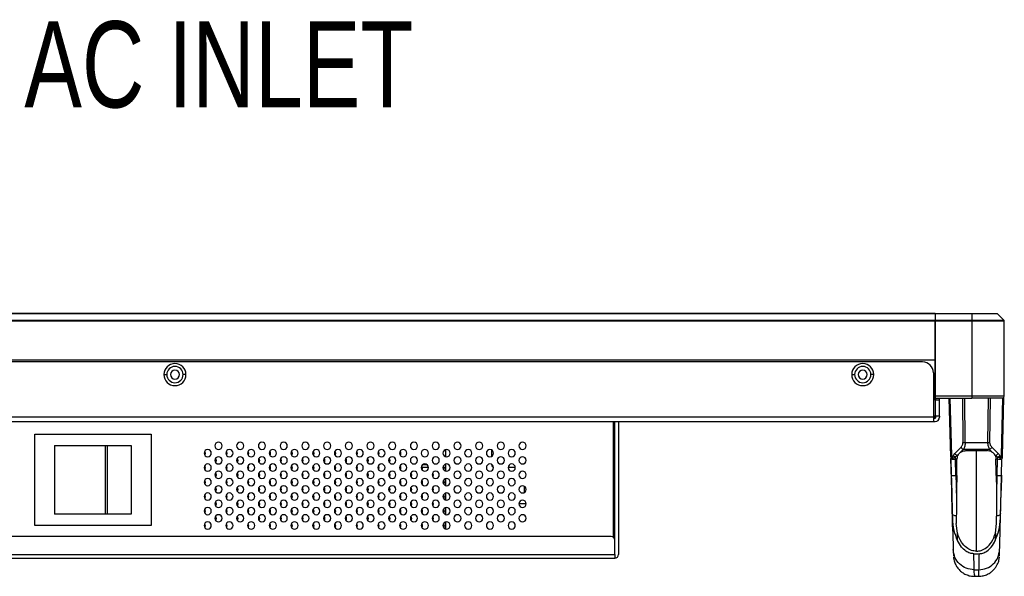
# Model space of a CAD drawing. Header units: millimetres. Extents: x 0 to 1118, y 0 to 864.
# Tile 18 of 254: x 430 to 485, y 243 to 274. Entities that reach past the tile are written whole.
import ezdxf

# ---------------------------------------------------------------- set-up
doc = ezdxf.new("R2010")
doc.units = ezdxf.units.MM
doc.styles.add('SLDTEXTSTYLE0', font='TXT', dxfattribs={"width": 0.75})

# ---------------------------------------------------------------- blocks, each defined once
blk = doc.blocks.new('SW_NOTE_0_13')
at = {"color": 0, "linetype": 'Continuous', "lineweight": 0, "insert": (0.534, 2.315), "char_height": 4.7625, "attachment_point": 1, "style": 'SLDTEXTSTYLE0'}
blk.add_mtext('AC INLET', dxfattribs=at)

msp = doc.modelspace()

# ---------------------------------------------------------------- linework, layer by layer
at = {"color": 7, "linetype": 'Continuous', "lineweight": 25}
for p, q in [((480.729, 257.832), (237.649, 257.832)), ((237.649, 257.82), (480.729, 257.82)), ((480.729, 257.444), (237.649, 257.444)), ((237.649, 257.415), (480.729, 257.415)), ((480.729, 257.832), (480.729, 257.82)), ((480.729, 257.832), (480.749, 257.832)), ((480.729, 257.82), (480.729, 257.444)), ((480.729, 257.532), (480.749, 257.532)), ((480.749, 257.492), (480.729, 257.492)), ((480.729, 257.444), (480.729, 257.415)), ((480.729, 255.252), (480.729, 257.415)), ((480.749, 257.832), (482.749, 257.832)), ((480.749, 257.444), (480.749, 257.832)), ((480.749, 257.415), (480.749, 257.444)), ((482.749, 257.444), (480.749, 257.444)), ((480.749, 257.415), (482.749, 257.415)), ((480.749, 253.252), (480.749, 257.415)), ((482.749, 257.832), (482.749, 257.444)), ((482.749, 257.832), (484.149, 257.832)), ((482.749, 257.444), (482.749, 257.415)), ((484.537, 257.444), (482.749, 257.444)), ((482.749, 257.415), (482.749, 253.252)), ((482.749, 257.415), (484.549, 257.415)), ((484.537, 257.444), (484.149, 257.832)), ((484.549, 253.252), (484.549, 257.415)), ((480.729, 255.252), (237.649, 255.252)), ((480.749, 255.292), (480.729, 255.292)), ((480.729, 253.152), (480.729, 255.252)), ((480.029, 255.152), (399.309, 255.152)), ((480.749, 255.092), (480.729, 255.092)), ((438.109, 254.452), (438.269, 254.452)), ((439.329, 254.452), (439.169, 254.452)), ((476.119, 254.452), (476.279, 254.452)), ((477.339, 254.452), (477.179, 254.452)), ((480.629, 254.552), (480.629, 252.092)), ((480.729, 254.592), (480.749, 254.592)), ((480.729, 254.152), (480.749, 254.152)), ((480.629, 253.152), (480.729, 253.152)), ((480.729, 253.052), (480.629, 253.052)), ((480.729, 253.352), (480.749, 253.352)), ((480.749, 253.252), (480.729, 253.252)), ((480.729, 253.052), (480.729, 252.152)), ((480.729, 253.052), (480.969, 253.052)), ((482.749, 253.252), (480.749, 253.252)), ((480.749, 253.152), (480.749, 253.252)), ((480.749, 253.152), (482.749, 253.152)), ((480.749, 253.052), (480.749, 253.152)), ((480.769, 253.052), (480.769, 253.152)), ((480.969, 253.052), (480.969, 253.152)), ((480.969, 252.152), (480.969, 253.052)), ((481.508, 253.152), (481.591, 249.983)), ((481.593, 249.9), (481.508, 253.152)), ((484.089, 253.152), (482.729, 253.152)), ((482.749, 253.252), (482.749, 253.152)), ((484.549, 253.252), (482.749, 253.252)), ((484.449, 253.152), (482.749, 253.152)), ((484.51, 253.173), (484.425, 249.936)), ((484.426, 249.983), (484.51, 253.173)), ((480.629, 252.092), (399.109, 252.092)), ((480.729, 252.152), (480.629, 252.152)), ((480.629, 252.092), (480.629, 251.852)), ((480.629, 252.092), (480.749, 252.092)), ((480.629, 252.052), (480.729, 252.052)), ((480.961, 252.152), (480.729, 252.152)), ((480.749, 252.092), (480.749, 252.152)), ((480.769, 252.092), (480.769, 252.152)), ((480.969, 252.152), (480.969, 252.092)), ((414.782, 251.852), (480.629, 251.852)), ((462.929, 251.852), (462.929, 245.485)), ((463.029, 245.312), (463.029, 251.852)), ((463.229, 251.852), (463.229, 244.512)), ((480.629, 251.852), (480.729, 251.852)), ((430.969, 251.152), (437.409, 251.152)), ((430.969, 246.112), (430.969, 251.152)), ((437.409, 251.152), (437.409, 246.112)), ((432.069, 250.532), (432.069, 246.732)), ((432.069, 250.532), (434.86, 250.532)), ((434.86, 250.532), (434.86, 246.732)), ((434.86, 250.532), (434.93, 250.532)), ((434.93, 250.532), (434.995, 250.532)), ((434.995, 246.732), (434.995, 250.532)), ((434.995, 250.532), (436.309, 250.532)), ((436.309, 250.532), (436.309, 246.732)), ((453.669, 250.303), (453.669, 249.921)), ((456.229, 249.939), (456.229, 250.285)), ((482.156, 250.442), (481.814, 250.1)), ((482.113, 250.146), (482.284, 250.317)), ((483.734, 250.317), (482.284, 250.317)), ((482.39, 250.705), (483.627, 250.705)), ((483.734, 250.317), (483.904, 250.146)), ((484.203, 250.1), (483.861, 250.442)), ((481.642, 248.046), (481.595, 249.81)), ((481.596, 249.791), (481.62, 248.886)), ((481.856, 249.788), (481.85, 249.894)), ((481.934, 249.788), (481.856, 249.788)), ((481.879, 248.883), (481.856, 249.788)), ((481.941, 249.975), (482.009, 250.042)), ((481.941, 249.975), (481.967, 249.975)), ((482.425, 250.249), (483.593, 250.249)), ((483.009, 244.695), (483.009, 250.249)), ((484.009, 250.042), (484.076, 249.975)), ((484.051, 249.975), (484.076, 249.975)), ((484.162, 249.788), (484.084, 249.788)), ((484.162, 249.788), (484.138, 248.883)), ((484.167, 249.894), (484.162, 249.788)), ((484.398, 248.886), (484.421, 249.791)), ((452.729, 249.312), (452.329, 249.312)), ((452.39, 249.312), (452.39, 249.302)), ((453.669, 249.312), (453.529, 249.312)), ((453.59, 249.312), (453.59, 249.302)), ((453.669, 249.503), (453.669, 249.121)), ((456.229, 249.472), (456.229, 249.485)), ((457.529, 249.312), (457.129, 249.312)), ((453.669, 248.703), (453.669, 248.321)), ((481.879, 248.883), (481.92, 248.883)), ((481.879, 248.883), (481.904, 247.892)), ((481.92, 248.883), (481.905, 248.109)), ((484.097, 248.883), (484.112, 248.109)), ((484.097, 248.883), (484.138, 248.883)), ((484.138, 248.883), (484.114, 247.892)), ((484.398, 248.886), (484.376, 248.046)), ((458.018, 248.291), (458.018, 247.933)), ((481.904, 247.892), (481.905, 248.109)), ((484.112, 248.109), (484.114, 247.892)), ((453.669, 247.903), (453.669, 247.521)), ((453.669, 247.103), (453.669, 246.721)), ((458.129, 247.312), (457.729, 247.312)), ((434.86, 246.732), (432.069, 246.732)), ((434.995, 246.732), (434.86, 246.732)), ((436.309, 246.732), (434.995, 246.732)), ((481.675, 246.783), (481.681, 246.523)), ((481.897, 246.635), (481.895, 246.217)), ((484.122, 246.217), (484.12, 246.635)), ((484.336, 246.523), (484.343, 246.783)), ((437.409, 246.112), (430.969, 246.112)), ((453.669, 246.303), (453.669, 245.921)), ((481.696, 245.986), (481.705, 245.629)), ((481.959, 245.698), (481.895, 246.217)), ((484.058, 245.698), (484.122, 246.217)), ((484.312, 245.629), (484.322, 245.986)), ((462.829, 245.512), (415.449, 245.512)), ((481.705, 245.629), (481.705, 245.642)), ((481.97, 245.292), (481.959, 245.698)), ((484.058, 245.698), (484.048, 245.292)), ((484.312, 245.629), (484.313, 245.642)), ((463.029, 244.512), (463.029, 245.312)), ((415.249, 244.512), (463.029, 244.512)), ((415.249, 244.312), (463.029, 244.312)), ((463.029, 244.512), (463.029, 244.312)), ((481.736, 244.442), (481.736, 244.439)), ((482.866, 244.555), (483.152, 244.555)), ((484.281, 244.439), (484.281, 244.442)), ((482.886, 243.665), (483.131, 243.665)), ((482.886, 243.309), (482.896, 243.309)), ((482.895, 243.387), (482.895, 243.32)), ((482.896, 243.32), (482.896, 243.312)), ((482.896, 243.312), (482.896, 243.31)), ((482.896, 243.309), (483.131, 243.309))]:
    msp.add_line(p, q, dxfattribs=at)
at = {"color": 8, "linetype": 'Continuous', "lineweight": 25}
for p, q in [((480.729, 257.452), (480.749, 257.452)), ((480.729, 255.052), (480.749, 255.052)), ((480.749, 254.632), (480.729, 254.632)), ((480.749, 253.552), (480.729, 253.552)), ((481.644, 249.983), (481.561, 253.152)), ((482.236, 253.152), (482.263, 250.705)), ((482.39, 250.705), (482.363, 253.152)), ((483.654, 253.152), (483.627, 250.705)), ((483.755, 250.705), (483.781, 253.152)), ((484.457, 253.152), (484.374, 249.983)), ((452.649, 249.472), (452.409, 249.472)), ((453.669, 249.472), (453.609, 249.472)), ((482.896, 243.31), (482.896, 243.309))]:
    msp.add_line(p, q, dxfattribs=at)
at = {"color": 7, "linetype": 'Continuous', "lineweight": 25, "flags": 128}
for points in [[(440.356, 250.213), (440.375, 250.178), (440.39, 250.102)], [(440.39, 250.102), (440.375, 250.025), (440.363, 250)], [(440.956, 249.813), (440.975, 249.778), (440.99, 249.702)], [(441.556, 250.213), (441.575, 250.178), (441.59, 250.102)], [(441.59, 250.102), (441.575, 250.025), (441.563, 250)], [(442.156, 249.813), (442.175, 249.778), (442.19, 249.702)], [(442.756, 250.213), (442.775, 250.178), (442.79, 250.102)], [(442.79, 250.102), (442.775, 250.025), (442.763, 250)], [(443.356, 249.813), (443.375, 249.778), (443.39, 249.702)], [(443.956, 250.213), (443.975, 250.178), (443.99, 250.102)], [(443.99, 250.102), (443.975, 250.025), (443.963, 250)], [(444.556, 249.813), (444.575, 249.778), (444.59, 249.702)], [(445.156, 250.213), (445.175, 250.178), (445.19, 250.102)], [(445.19, 250.102), (445.175, 250.025), (445.163, 250)], [(445.756, 249.813), (445.775, 249.778), (445.79, 249.702)], [(446.356, 250.213), (446.375, 250.178), (446.39, 250.102)], [(446.39, 250.102), (446.375, 250.025), (446.363, 250)], [(446.956, 249.813), (446.975, 249.778), (446.99, 249.702)], [(447.556, 250.213), (447.575, 250.178), (447.59, 250.102)], [(447.59, 250.102), (447.575, 250.025), (447.563, 250)], [(448.156, 249.813), (448.175, 249.778), (448.19, 249.702)], [(448.756, 250.213), (448.775, 250.178), (448.79, 250.102)], [(448.79, 250.102), (448.775, 250.025), (448.763, 250)], [(449.356, 249.813), (449.375, 249.778), (449.39, 249.702)], [(449.956, 250.213), (449.975, 250.178), (449.99, 250.102)], [(449.99, 250.102), (449.975, 250.025), (449.963, 250)], [(450.556, 249.813), (450.575, 249.778), (450.59, 249.702)], [(451.156, 250.213), (451.175, 250.178), (451.19, 250.102)], [(451.19, 250.102), (451.175, 250.025), (451.163, 250)], [(440.356, 249.413), (440.375, 249.378), (440.39, 249.302)], [(440.39, 249.302), (440.375, 249.225), (440.363, 249.2)], [(440.99, 249.702), (440.975, 249.625), (440.963, 249.6)], [(441.556, 249.413), (441.575, 249.378), (441.59, 249.302)], [(441.59, 249.302), (441.575, 249.225), (441.563, 249.2)], [(442.19, 249.702), (442.175, 249.625), (442.163, 249.6)], [(442.756, 249.413), (442.775, 249.378), (442.79, 249.302)], [(442.79, 249.302), (442.775, 249.225), (442.763, 249.2)], [(443.39, 249.702), (443.375, 249.625), (443.363, 249.6)], [(443.956, 249.413), (443.975, 249.378), (443.99, 249.302)], [(443.99, 249.302), (443.975, 249.225), (443.963, 249.2)], [(444.59, 249.702), (444.575, 249.625), (444.563, 249.6)], [(445.156, 249.413), (445.175, 249.378), (445.19, 249.302)], [(445.19, 249.302), (445.175, 249.225), (445.163, 249.2)], [(445.79, 249.702), (445.775, 249.625), (445.763, 249.6)], [(446.356, 249.413), (446.375, 249.378), (446.39, 249.302)], [(446.39, 249.302), (446.375, 249.225), (446.363, 249.2)], [(446.99, 249.702), (446.975, 249.625), (446.963, 249.6)], [(447.556, 249.413), (447.575, 249.378), (447.59, 249.302)], [(447.59, 249.302), (447.575, 249.225), (447.563, 249.2)], [(448.19, 249.702), (448.175, 249.625), (448.163, 249.6)], [(448.756, 249.413), (448.775, 249.378), (448.79, 249.302)], [(448.79, 249.302), (448.775, 249.225), (448.763, 249.2)], [(449.39, 249.702), (449.375, 249.625), (449.363, 249.6)], [(449.956, 249.413), (449.975, 249.378), (449.99, 249.302)], [(449.99, 249.302), (449.975, 249.225), (449.963, 249.2)], [(450.59, 249.702), (450.575, 249.625), (450.563, 249.6)], [(451.156, 249.413), (451.175, 249.378), (451.19, 249.302)], [(451.19, 249.302), (451.175, 249.225), (451.163, 249.2)], [(452.39, 249.302), (452.375, 249.225), (452.363, 249.2)], [(453.59, 249.302), (453.575, 249.225), (453.563, 249.2)], [(440.956, 249.013), (440.975, 248.978), (440.99, 248.902)], [(440.99, 248.902), (440.975, 248.825), (440.963, 248.8)], [(442.156, 249.013), (442.175, 248.978), (442.19, 248.902)], [(442.19, 248.902), (442.175, 248.825), (442.163, 248.8)], [(443.356, 249.013), (443.375, 248.978), (443.39, 248.902)], [(443.39, 248.902), (443.375, 248.825), (443.363, 248.8)], [(444.556, 249.013), (444.575, 248.978), (444.59, 248.902)], [(444.59, 248.902), (444.575, 248.825), (444.563, 248.8)], [(445.756, 249.013), (445.775, 248.978), (445.79, 248.902)], [(445.79, 248.902), (445.775, 248.825), (445.763, 248.8)], [(446.956, 249.013), (446.975, 248.978), (446.99, 248.902)], [(446.99, 248.902), (446.975, 248.825), (446.963, 248.8)], [(448.156, 249.013), (448.175, 248.978), (448.19, 248.902)], [(448.19, 248.902), (448.175, 248.825), (448.163, 248.8)], [(449.356, 249.013), (449.375, 248.978), (449.39, 248.902)], [(449.39, 248.902), (449.375, 248.825), (449.363, 248.8)], [(450.556, 249.013), (450.575, 248.978), (450.59, 248.902)], [(450.59, 248.902), (450.575, 248.825), (450.563, 248.8)], [(451.756, 249.013), (451.775, 248.978), (451.79, 248.902)], [(451.79, 248.902), (451.775, 248.825), (451.763, 248.8)], [(452.956, 249.013), (452.975, 248.978), (452.99, 248.902)], [(452.99, 248.902), (452.975, 248.825), (452.963, 248.8)], [(481.62, 248.886), (481.627, 248.604), (481.634, 248.324), (481.642, 248.048), (481.649, 247.778), (481.655, 247.515), (481.662, 247.26), (481.669, 247.016), (481.675, 246.783)], [(484.343, 246.783), (484.349, 247.016), (484.355, 247.26), (484.362, 247.515), (484.369, 247.778), (484.376, 248.048), (484.383, 248.324), (484.39, 248.604), (484.398, 248.886)], [(440.356, 248.613), (440.375, 248.578), (440.39, 248.502)], [(440.39, 248.502), (440.375, 248.425), (440.363, 248.4)], [(440.956, 248.213), (440.975, 248.178), (440.99, 248.102)], [(440.99, 248.102), (440.975, 248.025), (440.963, 248)], [(441.556, 248.613), (441.575, 248.578), (441.59, 248.502)], [(441.59, 248.502), (441.575, 248.425), (441.563, 248.4)], [(442.156, 248.213), (442.175, 248.178), (442.19, 248.102)], [(442.19, 248.102), (442.175, 248.025), (442.163, 248)], [(442.756, 248.613), (442.775, 248.578), (442.79, 248.502)], [(442.79, 248.502), (442.775, 248.425), (442.763, 248.4)], [(443.356, 248.213), (443.375, 248.178), (443.39, 248.102)], [(443.39, 248.102), (443.375, 248.025), (443.363, 248)], [(443.956, 248.613), (443.975, 248.578), (443.99, 248.502)], [(443.99, 248.502), (443.975, 248.425), (443.963, 248.4)], [(444.556, 248.213), (444.575, 248.178), (444.59, 248.102)], [(444.59, 248.102), (444.575, 248.025), (444.563, 248)], [(445.156, 248.613), (445.175, 248.578), (445.19, 248.502)], [(445.19, 248.502), (445.175, 248.425), (445.163, 248.4)], [(445.756, 248.213), (445.775, 248.178), (445.79, 248.102)], [(445.79, 248.102), (445.775, 248.025), (445.763, 248)], [(446.356, 248.613), (446.375, 248.578), (446.39, 248.502)], [(446.39, 248.502), (446.375, 248.425), (446.363, 248.4)], [(446.956, 248.213), (446.975, 248.178), (446.99, 248.102)], [(446.99, 248.102), (446.975, 248.025), (446.963, 248)], [(447.556, 248.613), (447.575, 248.578), (447.59, 248.502)], [(447.59, 248.502), (447.575, 248.425), (447.563, 248.4)], [(448.156, 248.213), (448.175, 248.178), (448.19, 248.102)], [(448.19, 248.102), (448.175, 248.025), (448.163, 248)], [(448.756, 248.613), (448.775, 248.578), (448.79, 248.502)], [(448.79, 248.502), (448.775, 248.425), (448.763, 248.4)], [(449.356, 248.213), (449.375, 248.178), (449.39, 248.102)], [(449.39, 248.102), (449.375, 248.025), (449.363, 248)], [(449.956, 248.613), (449.975, 248.578), (449.99, 248.502)], [(449.99, 248.502), (449.975, 248.425), (449.963, 248.4)], [(450.556, 248.213), (450.575, 248.178), (450.59, 248.102)], [(450.59, 248.102), (450.575, 248.025), (450.563, 248)], [(451.156, 248.613), (451.175, 248.578), (451.19, 248.502)], [(451.19, 248.502), (451.175, 248.425), (451.163, 248.4)], [(451.756, 248.213), (451.775, 248.178), (451.79, 248.102)], [(451.79, 248.102), (451.775, 248.025), (451.763, 248)], [(452.356, 248.613), (452.375, 248.578), (452.39, 248.502)], [(452.39, 248.502), (452.375, 248.425), (452.363, 248.4)], [(452.956, 248.213), (452.975, 248.178), (452.99, 248.102)], [(452.99, 248.102), (452.975, 248.025), (452.963, 248)], [(453.556, 248.613), (453.575, 248.578), (453.59, 248.502)], [(453.59, 248.502), (453.575, 248.425), (453.563, 248.4)], [(440.356, 247.813), (440.375, 247.778), (440.39, 247.702)], [(440.39, 247.702), (440.375, 247.625), (440.363, 247.6)], [(441.556, 247.813), (441.575, 247.778), (441.59, 247.702)], [(441.59, 247.702), (441.575, 247.625), (441.563, 247.6)], [(442.756, 247.813), (442.775, 247.778), (442.79, 247.702)], [(442.79, 247.702), (442.775, 247.625), (442.763, 247.6)], [(443.956, 247.813), (443.975, 247.778), (443.99, 247.702)], [(443.99, 247.702), (443.975, 247.625), (443.963, 247.6)], [(445.156, 247.813), (445.175, 247.778), (445.19, 247.702)], [(445.19, 247.702), (445.175, 247.625), (445.163, 247.6)], [(446.356, 247.813), (446.375, 247.778), (446.39, 247.702)], [(446.39, 247.702), (446.375, 247.625), (446.363, 247.6)], [(447.556, 247.813), (447.575, 247.778), (447.59, 247.702)], [(447.59, 247.702), (447.575, 247.625), (447.563, 247.6)], [(448.756, 247.813), (448.775, 247.778), (448.79, 247.702)], [(448.79, 247.702), (448.775, 247.625), (448.763, 247.6)], [(449.956, 247.813), (449.975, 247.778), (449.99, 247.702)], [(449.99, 247.702), (449.975, 247.625), (449.963, 247.6)], [(451.156, 247.813), (451.175, 247.778), (451.19, 247.702)], [(451.19, 247.702), (451.175, 247.625), (451.163, 247.6)], [(452.356, 247.813), (452.375, 247.778), (452.39, 247.702)], [(452.39, 247.702), (452.375, 247.625), (452.363, 247.6)], [(453.556, 247.813), (453.575, 247.778), (453.59, 247.702)], [(453.59, 247.702), (453.575, 247.625), (453.563, 247.6)], [(440.356, 247.013), (440.375, 246.978), (440.39, 246.902)], [(440.956, 247.413), (440.975, 247.378), (440.99, 247.302)], [(440.99, 247.302), (440.975, 247.225), (440.963, 247.2)], [(441.556, 247.013), (441.575, 246.978), (441.59, 246.902)], [(442.156, 247.413), (442.175, 247.378), (442.19, 247.302)], [(442.19, 247.302), (442.175, 247.225), (442.163, 247.2)], [(442.756, 247.013), (442.775, 246.978), (442.79, 246.902)], [(443.356, 247.413), (443.375, 247.378), (443.39, 247.302)], [(443.39, 247.302), (443.375, 247.225), (443.363, 247.2)], [(443.956, 247.013), (443.975, 246.978), (443.99, 246.902)], [(444.556, 247.413), (444.575, 247.378), (444.59, 247.302)], [(444.59, 247.302), (444.575, 247.225), (444.563, 247.2)], [(445.156, 247.013), (445.175, 246.978), (445.19, 246.902)], [(445.756, 247.413), (445.775, 247.378), (445.79, 247.302)], [(445.79, 247.302), (445.775, 247.225), (445.763, 247.2)], [(446.356, 247.013), (446.375, 246.978), (446.39, 246.902)], [(446.956, 247.413), (446.975, 247.378), (446.99, 247.302)], [(446.99, 247.302), (446.975, 247.225), (446.963, 247.2)], [(447.556, 247.013), (447.575, 246.978), (447.59, 246.902)], [(448.156, 247.413), (448.175, 247.378), (448.19, 247.302)], [(448.19, 247.302), (448.175, 247.225), (448.163, 247.2)], [(448.756, 247.013), (448.775, 246.978), (448.79, 246.902)], [(449.356, 247.413), (449.375, 247.378), (449.39, 247.302)], [(449.39, 247.302), (449.375, 247.225), (449.363, 247.2)], [(449.956, 247.013), (449.975, 246.978), (449.99, 246.902)], [(450.556, 247.413), (450.575, 247.378), (450.59, 247.302)], [(450.59, 247.302), (450.575, 247.225), (450.563, 247.2)], [(451.156, 247.013), (451.175, 246.978), (451.19, 246.902)], [(451.756, 247.413), (451.775, 247.378), (451.79, 247.302)], [(451.79, 247.302), (451.775, 247.225), (451.763, 247.2)], [(452.356, 247.013), (452.375, 246.978), (452.39, 246.902)], [(452.956, 247.413), (452.975, 247.378), (452.99, 247.302)], [(452.99, 247.302), (452.975, 247.225), (452.963, 247.2)], [(453.556, 247.013), (453.575, 246.978), (453.59, 246.902)], [(440.39, 246.902), (440.375, 246.825), (440.363, 246.8)], [(440.956, 246.613), (440.975, 246.578), (440.99, 246.502)], [(440.99, 246.502), (440.975, 246.425), (440.963, 246.4)], [(441.59, 246.902), (441.575, 246.825), (441.563, 246.8)], [(442.156, 246.613), (442.175, 246.578), (442.19, 246.502)], [(442.19, 246.502), (442.175, 246.425), (442.163, 246.4)], [(442.79, 246.902), (442.775, 246.825), (442.763, 246.8)], [(443.356, 246.613), (443.375, 246.578), (443.39, 246.502)], [(443.39, 246.502), (443.375, 246.425), (443.363, 246.4)], [(443.99, 246.902), (443.975, 246.825), (443.963, 246.8)], [(444.556, 246.613), (444.575, 246.578), (444.59, 246.502)], [(444.59, 246.502), (444.575, 246.425), (444.563, 246.4)], [(445.19, 246.902), (445.175, 246.825), (445.163, 246.8)], [(445.756, 246.613), (445.775, 246.578), (445.79, 246.502)], [(445.79, 246.502), (445.775, 246.425), (445.763, 246.4)], [(446.39, 246.902), (446.375, 246.825), (446.363, 246.8)], [(446.956, 246.613), (446.975, 246.578), (446.99, 246.502)], [(446.99, 246.502), (446.975, 246.425), (446.963, 246.4)], [(447.59, 246.902), (447.575, 246.825), (447.563, 246.8)], [(448.156, 246.613), (448.175, 246.578), (448.19, 246.502)], [(448.19, 246.502), (448.175, 246.425), (448.163, 246.4)], [(448.79, 246.902), (448.775, 246.825), (448.763, 246.8)], [(449.356, 246.613), (449.375, 246.578), (449.39, 246.502)], [(449.39, 246.502), (449.375, 246.425), (449.363, 246.4)], [(449.99, 246.902), (449.975, 246.825), (449.963, 246.8)], [(450.556, 246.613), (450.575, 246.578), (450.59, 246.502)], [(450.59, 246.502), (450.575, 246.425), (450.563, 246.4)], [(451.19, 246.902), (451.175, 246.825), (451.163, 246.8)], [(451.756, 246.613), (451.775, 246.578), (451.79, 246.502)], [(451.79, 246.502), (451.775, 246.425), (451.763, 246.4)], [(452.39, 246.902), (452.375, 246.825), (452.363, 246.8)], [(452.956, 246.613), (452.975, 246.578), (452.99, 246.502)], [(452.99, 246.502), (452.975, 246.425), (452.963, 246.4)], [(453.59, 246.902), (453.575, 246.825), (453.563, 246.8)], [(481.681, 246.523), (481.69, 246.18), (481.699, 245.871), (481.706, 245.597), (481.712, 245.36), (481.717, 245.159), (481.721, 244.997), (481.725, 244.873), (481.727, 244.788)], [(484.29, 244.788), (484.293, 244.873), (484.296, 244.997), (484.3, 245.159), (484.305, 245.36), (484.312, 245.597), (484.319, 245.871), (484.327, 246.18), (484.336, 246.523)], [(440.356, 246.213), (440.375, 246.178), (440.39, 246.102)], [(440.39, 246.102), (440.375, 246.025), (440.363, 246)], [(441.556, 246.213), (441.575, 246.178), (441.59, 246.102)], [(441.59, 246.102), (441.575, 246.025), (441.563, 246)], [(442.756, 246.213), (442.775, 246.178), (442.79, 246.102)], [(442.79, 246.102), (442.775, 246.025), (442.763, 246)], [(443.956, 246.213), (443.975, 246.178), (443.99, 246.102)], [(443.99, 246.102), (443.975, 246.025), (443.963, 246)], [(445.156, 246.213), (445.175, 246.178), (445.19, 246.102)], [(445.19, 246.102), (445.175, 246.025), (445.163, 246)], [(446.356, 246.213), (446.375, 246.178), (446.39, 246.102)], [(446.39, 246.102), (446.375, 246.025), (446.363, 246)], [(447.556, 246.213), (447.575, 246.178), (447.59, 246.102)], [(447.59, 246.102), (447.575, 246.025), (447.563, 246)], [(448.756, 246.213), (448.775, 246.178), (448.79, 246.102)], [(448.79, 246.102), (448.775, 246.025), (448.763, 246)], [(449.956, 246.213), (449.975, 246.178), (449.99, 246.102)], [(449.99, 246.102), (449.975, 246.025), (449.963, 246)], [(451.156, 246.213), (451.175, 246.178), (451.19, 246.102)], [(451.19, 246.102), (451.175, 246.025), (451.163, 246)], [(452.356, 246.213), (452.375, 246.178), (452.39, 246.102)], [(452.39, 246.102), (452.375, 246.025), (452.363, 246)], [(453.556, 246.213), (453.575, 246.178), (453.59, 246.102)], [(453.59, 246.102), (453.575, 246.025), (453.563, 246)], [(481.727, 244.788), (481.729, 244.699), (481.731, 244.623), (481.733, 244.56), (481.734, 244.51), (481.735, 244.473), (481.736, 244.45), (481.736, 244.439), (481.736, 244.439)], [(484.281, 244.439), (484.281, 244.439), (484.282, 244.45), (484.282, 244.473), (484.283, 244.51), (484.284, 244.56), (484.286, 244.623), (484.288, 244.699), (484.29, 244.788)]]:
    msp.add_lwpolyline(points, dxfattribs=at)
at = {"color": 7, "linetype": 'Continuous', "lineweight": 25}
for centre, radius, start, end in [((484.509, 257.415), 0.04, 0, 45), ((438.719, 254.452), 0.61, 0, 180), ((438.719, 254.452), 0.45, 0, 180), ((438.719, 254.452), 0.25, 0, 180), ((476.729, 254.452), 0.61, 0, 180), ((476.729, 254.452), 0.45, 0, 180), ((476.729, 254.452), 0.25, 0, 180), ((480.029, 254.552), 0.6, 0, 90), ((438.719, 254.452), 0.61, 180, 0), ((438.719, 254.452), 0.45, 180, 0), ((438.719, 254.452), 0.25, 180, 0), ((476.729, 254.452), 0.61, 180, 0), ((476.729, 254.452), 0.45, 180, 0), ((476.729, 254.452), 0.25, 180, 0), ((484.449, 253.252), 0.1, 270, 0), ((480.729, 252.092), 0.24, 270, 0), ((480.729, 252.092), 0.04, 270, 0), ((440.529, 250.112), 0.2, 0, 180), ((441.129, 250.512), 0.2, 0, 180), ((441.129, 250.512), 0.2, 180, 0), ((441.729, 250.112), 0.2, 0, 180), ((442.329, 250.512), 0.2, 0, 180), ((442.329, 250.512), 0.2, 180, 0), ((442.929, 250.112), 0.2, 0, 180), ((443.529, 250.512), 0.2, 0, 180), ((443.529, 250.512), 0.2, 180, 0), ((444.129, 250.112), 0.2, 0, 180), ((444.729, 250.512), 0.2, 0, 180), ((444.729, 250.512), 0.2, 180, 0), ((445.329, 250.112), 0.2, 0, 180), ((445.929, 250.512), 0.2, 0, 180), ((445.929, 250.512), 0.2, 180, 0), ((446.529, 250.112), 0.2, 0, 180), ((447.129, 250.512), 0.2, 0, 180), ((447.129, 250.512), 0.2, 180, 0), ((447.729, 250.112), 0.2, 0, 180), ((448.329, 250.512), 0.2, 0, 180), ((448.329, 250.512), 0.2, 180, 0), ((448.929, 250.112), 0.2, 0, 180), ((449.529, 250.512), 0.2, 0, 180), ((449.529, 250.512), 0.2, 180, 0), ((450.129, 250.112), 0.2, 0, 180), ((450.729, 250.512), 0.2, 0, 180), ((450.729, 250.512), 0.2, 180, 0), ((451.329, 250.112), 0.2, 0, 180), ((451.929, 250.512), 0.2, 0, 180), ((451.929, 250.512), 0.2, 180, 0), ((452.529, 250.112), 0.2, 0, 180), ((453.129, 250.512), 0.2, 0, 180), ((453.129, 250.512), 0.2, 180, 0), ((453.729, 250.112), 0.2, 0, 180), ((454.329, 250.512), 0.2, 0, 180), ((454.329, 250.512), 0.2, 180, 0), ((454.929, 250.112), 0.2, 0, 180), ((455.529, 250.512), 0.2, 0, 180), ((455.529, 250.512), 0.2, 180, 0), ((456.129, 250.112), 0.2, 0, 180), ((456.729, 250.512), 0.2, 0, 180), ((456.729, 250.512), 0.2, 180, 0), ((457.329, 250.112), 0.2, 0, 180), ((457.929, 250.512), 0.2, 0, 180), ((457.929, 250.512), 0.2, 180, 0), ((482.413, 250.576), 0.289, 207.578, 243.4867), ((482.326, 255.857), 5.151, 269.2919, 270.7075), ((483.691, 255.857), 5.151, 269.2925, 270.7081), ((483.605, 250.576), 0.289, 296.5133, 332.422), ((440.529, 250.112), 0.2, 180, 0), ((441.129, 249.712), 0.2, 0, 180), ((441.729, 250.112), 0.2, 180, 0), ((442.329, 249.712), 0.2, 0, 180), ((442.929, 250.112), 0.2, 180, 0), ((443.529, 249.712), 0.2, 0, 180), ((444.129, 250.112), 0.2, 180, 0), ((444.729, 249.712), 0.2, 0, 180), ((445.329, 250.112), 0.2, 180, 0), ((445.929, 249.712), 0.2, 0, 180), ((446.529, 250.112), 0.2, 180, 0), ((447.129, 249.712), 0.2, 0, 180), ((447.729, 250.112), 0.2, 180, 0), ((448.329, 249.712), 0.2, 0, 180), ((448.929, 250.112), 0.2, 180, 0), ((449.529, 249.712), 0.2, 0, 180), ((450.129, 250.112), 0.2, 180, 0), ((450.729, 249.712), 0.2, 0, 180), ((451.329, 250.112), 0.2, 180, 0), ((451.929, 249.712), 0.2, 0, 180), ((452.529, 250.112), 0.2, 180, 0), ((453.129, 249.712), 0.2, 0, 180), ((453.729, 250.112), 0.2, 180, 0), ((454.329, 249.712), 0.2, 0, 180), ((454.929, 250.112), 0.2, 180, 0), ((455.529, 249.712), 0.2, 0, 180), ((456.129, 250.112), 0.2, 180, 0), ((456.729, 249.712), 0.2, 0, 180), ((457.329, 250.112), 0.2, 180, 0), ((457.929, 249.712), 0.2, 0, 180), ((481.617, 250.701), 0.718, 267.8967, 272.1033), ((481.747, 251.476), 1.691, 264.8817, 273.6954), ((482.07, 250.234), 0.289, 207.5785, 243.4846), ((483.947, 250.234), 0.289, 296.5139, 332.423), ((484.271, 251.476), 1.691, 266.3046, 275.1183), ((440.529, 249.312), 0.2, 0, 180), ((440.529, 249.312), 0.2, 180, 0), ((441.129, 249.712), 0.2, 180, 0), ((441.729, 249.312), 0.2, 0, 180), ((441.729, 249.312), 0.2, 180, 0), ((442.329, 249.712), 0.2, 180, 0), ((442.929, 249.312), 0.2, 0, 180), ((442.929, 249.312), 0.2, 180, 0), ((443.529, 249.712), 0.2, 180, 0), ((444.129, 249.312), 0.2, 0, 180), ((444.129, 249.312), 0.2, 180, 0), ((444.729, 249.712), 0.2, 180, 0), ((445.329, 249.312), 0.2, 0, 180), ((445.329, 249.312), 0.2, 180, 0), ((445.929, 249.712), 0.2, 180, 0), ((446.529, 249.312), 0.2, 0, 180), ((446.529, 249.312), 0.2, 180, 0), ((447.129, 249.712), 0.2, 180, 0), ((447.729, 249.312), 0.2, 0, 180), ((447.729, 249.312), 0.2, 180, 0), ((448.329, 249.712), 0.2, 180, 0), ((448.929, 249.312), 0.2, 0, 180), ((448.929, 249.312), 0.2, 180, 0), ((449.529, 249.712), 0.2, 180, 0), ((450.129, 249.312), 0.2, 0, 180), ((450.129, 249.312), 0.2, 180, 0), ((450.729, 249.712), 0.2, 180, 0), ((451.329, 249.312), 0.2, 0, 180), ((451.329, 249.312), 0.2, 180, 0), ((451.929, 249.712), 0.2, 180, 0), ((452.529, 249.312), 0.2, 0, 180), ((452.529, 249.312), 0.2, 180, 0), ((453.129, 249.712), 0.2, 180, 0), ((453.729, 249.312), 0.2, 0, 180), ((453.729, 249.312), 0.2, 180, 0), ((454.329, 249.712), 0.2, 180, 0), ((454.929, 249.312), 0.2, 0, 180), ((454.929, 249.312), 0.2, 180, 0), ((455.529, 249.712), 0.2, 180, 0), ((456.129, 249.312), 0.2, 0, 180), ((456.129, 249.312), 0.2, 180, 0), ((456.389, 249.472), 0.16, 180, 247.8406), ((456.729, 249.712), 0.2, 180, 0), ((457.329, 249.312), 0.2, 0, 180), ((457.329, 249.312), 0.2, 180, 0), ((457.929, 249.712), 0.2, 180, 0), ((440.529, 248.512), 0.2, 0, 180), ((441.129, 248.912), 0.2, 0, 180), ((441.129, 248.912), 0.2, 180, 0), ((441.729, 248.512), 0.2, 0, 180), ((442.329, 248.912), 0.2, 0, 180), ((442.329, 248.912), 0.2, 180, 0), ((442.929, 248.512), 0.2, 0, 180), ((443.529, 248.912), 0.2, 0, 180), ((443.529, 248.912), 0.2, 180, 0), ((444.129, 248.512), 0.2, 0, 180), ((444.729, 248.912), 0.2, 0, 180), ((444.729, 248.912), 0.2, 180, 0), ((445.329, 248.512), 0.2, 0, 180), ((445.929, 248.912), 0.2, 0, 180), ((445.929, 248.912), 0.2, 180, 0), ((446.529, 248.512), 0.2, 0, 180), ((447.129, 248.912), 0.2, 0, 180), ((447.129, 248.912), 0.2, 180, 0), ((447.729, 248.512), 0.2, 0, 180), ((448.329, 248.912), 0.2, 0, 180), ((448.329, 248.912), 0.2, 180, 0), ((448.929, 248.512), 0.2, 0, 180), ((449.529, 248.912), 0.2, 0, 180), ((449.529, 248.912), 0.2, 180, 0), ((450.129, 248.512), 0.2, 0, 180), ((450.729, 248.912), 0.2, 0, 180), ((450.729, 248.912), 0.2, 180, 0), ((451.329, 248.512), 0.2, 0, 180), ((451.929, 248.912), 0.2, 0, 180), ((451.929, 248.912), 0.2, 180, 0), ((452.529, 248.512), 0.2, 0, 180), ((453.129, 248.912), 0.2, 0, 180), ((453.129, 248.912), 0.2, 180, 0), ((453.729, 248.512), 0.2, 0, 180), ((454.329, 248.912), 0.2, 0, 180), ((454.329, 248.912), 0.2, 180, 0), ((454.929, 248.512), 0.2, 0, 180), ((455.529, 248.912), 0.2, 0, 180), ((455.529, 248.912), 0.2, 180, 0), ((456.129, 248.512), 0.2, 0, 180), ((456.729, 248.912), 0.2, 0, 180), ((456.729, 248.912), 0.2, 180, 0), ((457.329, 248.512), 0.2, 0, 180), ((457.929, 248.912), 0.2, 0, 180), ((457.929, 248.912), 0.2, 180, 0), ((440.529, 248.512), 0.2, 180, 0), ((441.129, 248.112), 0.2, 0, 180), ((441.129, 248.112), 0.2, 180, 0), ((441.729, 248.512), 0.2, 180, 0), ((442.329, 248.112), 0.2, 0, 180), ((442.329, 248.112), 0.2, 180, 0), ((442.929, 248.512), 0.2, 180, 0), ((443.529, 248.112), 0.2, 0, 180), ((443.529, 248.112), 0.2, 180, 0), ((444.129, 248.512), 0.2, 180, 0), ((444.729, 248.112), 0.2, 0, 180), ((444.729, 248.112), 0.2, 180, 0), ((445.329, 248.512), 0.2, 180, 0), ((445.929, 248.112), 0.2, 0, 180), ((445.929, 248.112), 0.2, 180, 0), ((446.529, 248.512), 0.2, 180, 0), ((447.129, 248.112), 0.2, 0, 180), ((447.129, 248.112), 0.2, 180, 0), ((447.729, 248.512), 0.2, 180, 0), ((448.329, 248.112), 0.2, 0, 180), ((448.329, 248.112), 0.2, 180, 0), ((448.929, 248.512), 0.2, 180, 0), ((449.529, 248.112), 0.2, 0, 180), ((449.529, 248.112), 0.2, 180, 0), ((450.129, 248.512), 0.2, 180, 0), ((450.729, 248.112), 0.2, 0, 180), ((450.729, 248.112), 0.2, 180, 0), ((451.329, 248.512), 0.2, 180, 0), ((451.929, 248.112), 0.2, 0, 180), ((451.929, 248.112), 0.2, 180, 0), ((452.529, 248.512), 0.2, 180, 0), ((453.129, 248.112), 0.2, 0, 180), ((453.129, 248.112), 0.2, 180, 0), ((453.729, 248.512), 0.2, 180, 0), ((454.329, 248.112), 0.2, 0, 180), ((454.329, 248.112), 0.2, 180, 0), ((454.929, 248.512), 0.2, 180, 0), ((455.529, 248.112), 0.2, 0, 180), ((455.529, 248.112), 0.2, 180, 0), ((456.129, 248.512), 0.2, 180, 0), ((456.729, 248.112), 0.2, 0, 180), ((456.729, 248.112), 0.2, 180, 0), ((457.329, 248.512), 0.2, 180, 0), ((457.929, 248.112), 0.2, 0, 180), ((457.929, 248.112), 0.2, 180, 0), ((440.529, 247.712), 0.2, 0, 180), ((440.529, 247.712), 0.2, 180, 0), ((441.729, 247.712), 0.2, 0, 180), ((441.729, 247.712), 0.2, 180, 0), ((442.929, 247.712), 0.2, 0, 180), ((442.929, 247.712), 0.2, 180, 0), ((444.129, 247.712), 0.2, 0, 180), ((444.129, 247.712), 0.2, 180, 0), ((445.329, 247.712), 0.2, 0, 180), ((445.329, 247.712), 0.2, 180, 0), ((446.529, 247.712), 0.2, 0, 180), ((446.529, 247.712), 0.2, 180, 0), ((447.729, 247.712), 0.2, 0, 180), ((447.729, 247.712), 0.2, 180, 0), ((448.929, 247.712), 0.2, 0, 180), ((448.929, 247.712), 0.2, 180, 0), ((450.129, 247.712), 0.2, 0, 180), ((450.129, 247.712), 0.2, 180, 0), ((451.329, 247.712), 0.2, 0, 180), ((451.329, 247.712), 0.2, 180, 0), ((452.529, 247.712), 0.2, 0, 180), ((452.529, 247.712), 0.2, 180, 0), ((453.729, 247.712), 0.2, 0, 180), ((453.729, 247.712), 0.2, 180, 0), ((454.929, 247.712), 0.2, 0, 180), ((454.929, 247.712), 0.2, 180, 0), ((456.129, 247.712), 0.2, 0, 180), ((456.129, 247.712), 0.2, 180, 0), ((457.329, 247.712), 0.2, 0, 180), ((457.329, 247.712), 0.2, 180, 0), ((440.529, 246.912), 0.2, 0, 180), ((441.129, 247.312), 0.2, 0, 180), ((441.129, 247.312), 0.2, 180, 0), ((441.729, 246.912), 0.2, 0, 180), ((442.329, 247.312), 0.2, 0, 180), ((442.329, 247.312), 0.2, 180, 0), ((442.929, 246.912), 0.2, 0, 180), ((443.529, 247.312), 0.2, 0, 180), ((443.529, 247.312), 0.2, 180, 0), ((444.129, 246.912), 0.2, 0, 180), ((444.729, 247.312), 0.2, 0, 180), ((444.729, 247.312), 0.2, 180, 0), ((445.329, 246.912), 0.2, 0, 180), ((445.929, 247.312), 0.2, 0, 180), ((445.929, 247.312), 0.2, 180, 0), ((446.529, 246.912), 0.2, 0, 180), ((447.129, 247.312), 0.2, 0, 180), ((447.129, 247.312), 0.2, 180, 0), ((447.729, 246.912), 0.2, 0, 180), ((448.329, 247.312), 0.2, 0, 180), ((448.329, 247.312), 0.2, 180, 0), ((448.929, 246.912), 0.2, 0, 180), ((449.529, 247.312), 0.2, 0, 180), ((449.529, 247.312), 0.2, 180, 0), ((450.129, 246.912), 0.2, 0, 180), ((450.729, 247.312), 0.2, 0, 180), ((450.729, 247.312), 0.2, 180, 0), ((451.329, 246.912), 0.2, 0, 180), ((451.929, 247.312), 0.2, 0, 180), ((451.929, 247.312), 0.2, 180, 0), ((452.529, 246.912), 0.2, 0, 180), ((453.129, 247.312), 0.2, 0, 180), ((453.129, 247.312), 0.2, 180, 0), ((453.729, 246.912), 0.2, 0, 180), ((454.329, 247.312), 0.2, 0, 180), ((454.329, 247.312), 0.2, 180, 0), ((454.929, 246.912), 0.2, 0, 180), ((455.529, 247.312), 0.2, 0, 180), ((455.529, 247.312), 0.2, 180, 0), ((456.129, 246.912), 0.2, 0, 180), ((456.729, 247.312), 0.2, 0, 180), ((456.729, 247.312), 0.2, 180, 0), ((457.329, 246.912), 0.2, 0, 180), ((457.929, 247.312), 0.2, 0, 180), ((457.929, 247.312), 0.2, 180, 0), ((440.529, 246.912), 0.2, 180, 0), ((441.129, 246.512), 0.2, 0, 180), ((441.129, 246.512), 0.2, 180, 0), ((441.729, 246.912), 0.2, 180, 0), ((442.329, 246.512), 0.2, 0, 180), ((442.329, 246.512), 0.2, 180, 0), ((442.929, 246.912), 0.2, 180, 0), ((443.529, 246.512), 0.2, 0, 180), ((443.529, 246.512), 0.2, 180, 0), ((444.129, 246.912), 0.2, 180, 0), ((444.729, 246.512), 0.2, 0, 180), ((444.729, 246.512), 0.2, 180, 0), ((445.329, 246.912), 0.2, 180, 0), ((445.929, 246.512), 0.2, 0, 180), ((445.929, 246.512), 0.2, 180, 0), ((446.529, 246.912), 0.2, 180, 0), ((447.129, 246.512), 0.2, 0, 180), ((447.129, 246.512), 0.2, 180, 0), ((447.729, 246.912), 0.2, 180, 0), ((448.329, 246.512), 0.2, 0, 180), ((448.329, 246.512), 0.2, 180, 0), ((448.929, 246.912), 0.2, 180, 0), ((449.529, 246.512), 0.2, 0, 180), ((449.529, 246.512), 0.2, 180, 0), ((450.129, 246.912), 0.2, 180, 0), ((450.729, 246.512), 0.2, 0, 180), ((450.729, 246.512), 0.2, 180, 0), ((451.329, 246.912), 0.2, 180, 0), ((451.929, 246.512), 0.2, 0, 180), ((451.929, 246.512), 0.2, 180, 0), ((452.529, 246.912), 0.2, 180, 0), ((453.129, 246.512), 0.2, 0, 180), ((453.129, 246.512), 0.2, 180, 0), ((453.729, 246.912), 0.2, 180, 0), ((454.329, 246.512), 0.2, 0, 180), ((454.329, 246.512), 0.2, 180, 0), ((454.929, 246.912), 0.2, 180, 0), ((455.529, 246.512), 0.2, 0, 180), ((455.529, 246.512), 0.2, 180, 0), ((456.129, 246.912), 0.2, 180, 0), ((456.729, 246.512), 0.2, 0, 180), ((456.729, 246.512), 0.2, 180, 0), ((457.329, 246.912), 0.2, 180, 0), ((457.929, 246.512), 0.2, 0, 180), ((457.929, 246.512), 0.2, 180, 0), ((440.529, 246.112), 0.2, 0, 180), ((440.529, 246.112), 0.2, 180, 0), ((441.729, 246.112), 0.2, 0, 180), ((441.729, 246.112), 0.2, 180, 0), ((442.929, 246.112), 0.2, 0, 180), ((442.929, 246.112), 0.2, 180, 0), ((444.129, 246.112), 0.2, 0, 180), ((444.129, 246.112), 0.2, 180, 0), ((445.329, 246.112), 0.2, 0, 180), ((445.329, 246.112), 0.2, 180, 0), ((446.529, 246.112), 0.2, 0, 180), ((446.529, 246.112), 0.2, 180, 0), ((447.729, 246.112), 0.2, 0, 180), ((447.729, 246.112), 0.2, 180, 0), ((448.929, 246.112), 0.2, 0, 180), ((448.929, 246.112), 0.2, 180, 0), ((450.129, 246.112), 0.2, 0, 180), ((450.129, 246.112), 0.2, 180, 0), ((451.329, 246.112), 0.2, 0, 180), ((451.329, 246.112), 0.2, 180, 0), ((452.529, 246.112), 0.2, 0, 180), ((452.529, 246.112), 0.2, 180, 0), ((453.729, 246.112), 0.2, 0, 180), ((453.729, 246.112), 0.2, 180, 0), ((454.929, 246.112), 0.2, 0, 180), ((454.929, 246.112), 0.2, 180, 0), ((456.129, 246.112), 0.2, 0, 180), ((456.129, 246.112), 0.2, 180, 0), ((457.329, 246.112), 0.2, 0, 180), ((457.329, 246.112), 0.2, 180, 0), ((462.829, 245.312), 0.2, 0, 90), ((463.029, 244.512), 0.2, 270, 0)]:
    msp.add_arc(centre, radius, start, end, dxfattribs=at)
for points, knots in [([(482.156, 250.442), (482.174, 250.463), (482.206, 250.501), (482.24, 250.568), (482.259, 250.636), (482.261, 250.682), (482.263, 250.705)], [0, 0, 0, 0, 0.311458, 0.561926, 0.782111, 1, 1, 1, 1]), ([(482.39, 250.705), (482.389, 250.67), (482.387, 250.598), (482.366, 250.495), (482.332, 250.397), (482.3, 250.344), (482.284, 250.317)], [0, 0, 0, 0, 0.235503, 0.476847, 0.728681, 1, 1, 1, 1]), ([(483.627, 250.705), (483.628, 250.671), (483.63, 250.6), (483.651, 250.497), (483.684, 250.399), (483.717, 250.345), (483.734, 250.317)], [0, 0, 0, 0, 0.231774, 0.469473, 0.724562, 1, 1, 1, 1]), ([(483.861, 250.442), (483.843, 250.463), (483.811, 250.5), (483.777, 250.567), (483.759, 250.635), (483.756, 250.682), (483.755, 250.705)], [0, 0, 0, 0, 0.3113435, 0.5586779, 0.7772204, 1, 1, 1, 1]), ([(481.591, 249.983), (481.592, 249.966), (481.595, 249.931), (481.61, 249.89), (481.634, 249.859), (481.663, 249.839), (481.69, 249.841), (481.716, 249.846), (481.763, 249.859), (481.813, 249.879), (481.85, 249.894)], [0, 0, 0, 0, 0.133662, 0.279077, 0.384339, 0.497276, 0.610927, 0.624784, 0.719127, 1, 1, 1, 1]), ([(481.591, 249.983), (481.592, 249.948), (481.593, 249.886), (481.595, 249.82), (481.596, 249.791)], [0, 0, 0, 0, 0.559858, 1, 1, 1, 1]), ([(481.644, 249.983), (481.645, 249.957), (481.647, 249.923), (481.657, 249.886), (481.662, 249.873), (481.667, 249.868), (481.67, 249.867), (481.673, 249.868), (481.677, 249.87), (481.687, 249.883), (481.702, 249.916), (481.715, 249.947), (481.723, 249.966)], [0, 0, 0, 0, 0.303357, 0.399109, 0.463486, 0.480057, 0.495361, 0.510386, 0.534081, 0.559457, 0.740864, 1, 1, 1, 1]), ([(481.814, 250.1), (481.794, 250.077), (481.759, 250.039), (481.733, 249.987), (481.723, 249.966)], [0, 0, 0, 0, 0.588446, 1, 1, 1, 1]), ([(481.85, 249.894), (481.838, 249.899), (481.814, 249.908), (481.779, 249.926), (481.748, 249.945), (481.731, 249.959), (481.723, 249.966)], [0, 0, 0, 0, 0.250627, 0.5047681, 0.7564412, 1, 1, 1, 1]), ([(481.85, 249.894), (481.865, 249.911), (481.892, 249.943), (481.926, 249.965), (481.941, 249.975)], [0, 0, 0, 0, 0.547899, 1, 1, 1, 1]), ([(481.92, 248.883), (481.922, 249.052), (481.926, 249.354), (481.931, 249.655), (481.934, 249.788)], [0, 0, 0, 0, 0.56, 1, 1, 1, 1]), ([(481.967, 249.975), (481.961, 249.962), (481.951, 249.938), (481.941, 249.891), (481.935, 249.841), (481.934, 249.806), (481.934, 249.788)], [0, 0, 0, 0, 0.250651, 0.500515, 0.749932, 1, 1, 1, 1]), ([(481.967, 249.975), (481.974, 249.988), (481.986, 250.011), (482.002, 250.033), (482.009, 250.042)], [0, 0, 0, 0, 0.567854, 1, 1, 1, 1]), ([(482.009, 250.042), (482.026, 250.064), (482.056, 250.101), (482.096, 250.133), (482.113, 250.146)], [0, 0, 0, 0, 0.579677, 1, 1, 1, 1]), ([(482.113, 250.146), (482.161, 250.176), (482.229, 250.218), (482.343, 250.245), (482.397, 250.247), (482.425, 250.249)], [0, 0, 0, 0, 0.534747, 0.769415, 1, 1, 1, 1]), ([(483.904, 250.146), (483.877, 250.164), (483.826, 250.198), (483.72, 250.238), (483.64, 250.245), (483.593, 250.249)], [0, 0, 0, 0, 0.319566, 0.60086, 1, 1, 1, 1]), ([(484.009, 250.042), (483.991, 250.064), (483.962, 250.101), (483.921, 250.133), (483.904, 250.146)], [0, 0, 0, 0, 0.5810932, 1, 1, 1, 1]), ([(484.051, 249.975), (484.043, 249.988), (484.031, 250.011), (484.015, 250.033), (484.009, 250.042)], [0, 0, 0, 0, 0.570366, 1, 1, 1, 1]), ([(484.051, 249.975), (484.06, 249.951), (484.074, 249.913), (484.082, 249.845), (484.083, 249.808), (484.084, 249.788)], [0, 0, 0, 0, 0.464361, 0.722772, 1, 1, 1, 1]), ([(484.076, 249.975), (484.095, 249.962), (484.129, 249.94), (484.156, 249.908), (484.167, 249.894)], [0, 0, 0, 0, 0.571994, 1, 1, 1, 1]), ([(484.097, 248.883), (484.095, 249.052), (484.091, 249.354), (484.086, 249.655), (484.084, 249.788)], [0, 0, 0, 0, 0.56, 1, 1, 1, 1]), ([(484.426, 249.983), (484.426, 249.972), (484.423, 249.936), (484.409, 249.888), (484.381, 249.858), (484.357, 249.842), (484.326, 249.84), (484.267, 249.855), (484.21, 249.877), (484.167, 249.894)], [0, 0, 0, 0, 0.089131, 0.299238, 0.401088, 0.484085, 0.574845, 0.681511, 1, 1, 1, 1]), ([(484.167, 249.894), (484.179, 249.898), (484.202, 249.908), (484.237, 249.925), (484.269, 249.945), (484.286, 249.959), (484.294, 249.966)], [0, 0, 0, 0, 0.2435125, 0.4951687, 0.7493256, 1, 1, 1, 1]), ([(484.203, 250.1), (484.224, 250.077), (484.259, 250.039), (484.284, 249.987), (484.294, 249.966)], [0, 0, 0, 0, 0.587315, 1, 1, 1, 1]), ([(484.374, 249.983), (484.372, 249.961), (484.37, 249.927), (484.362, 249.89), (484.356, 249.875), (484.352, 249.869), (484.349, 249.867), (484.346, 249.867), (484.344, 249.868), (484.339, 249.871), (484.331, 249.884), (484.321, 249.903), (484.308, 249.933), (484.3, 249.953), (484.294, 249.966)], [0, 0, 0, 0, 0.266941, 0.392889, 0.451807, 0.473251, 0.491289, 0.501027, 0.511155, 0.534113, 0.588324, 0.717557, 0.817989, 1, 1, 1, 1]), ([(484.426, 249.983), (484.426, 249.948), (484.424, 249.886), (484.422, 249.82), (484.421, 249.791)], [0, 0, 0, 0, 0.560459, 1, 1, 1, 1]), ([(481.701, 245.796), (481.699, 245.852), (481.695, 245.991), (481.685, 246.404), (481.671, 246.923), (481.657, 247.469), (481.647, 247.853), (481.642, 248.046)], [0, 0, 0, 0, 0.1644583, 0.4131884, 0.6088654, 0.8045716, 1, 1, 1, 1]), ([(481.904, 247.892), (481.903, 247.669), (481.9, 247.221), (481.898, 246.831), (481.897, 246.635)], [0, 0, 0, 0, 0.499495, 1, 1, 1, 1]), ([(484.114, 247.892), (484.115, 247.656), (484.117, 247.209), (484.119, 246.819), (484.12, 246.635)], [0, 0, 0, 0, 0.527476, 1, 1, 1, 1]), ([(484.317, 245.798), (484.318, 245.853), (484.322, 245.992), (484.333, 246.403), (484.346, 246.922), (484.361, 247.468), (484.371, 247.853), (484.376, 248.046)], [0, 0, 0, 0, 0.162928, 0.411772, 0.607614, 0.803738, 1, 1, 1, 1]), ([(481.97, 245.292), (481.897, 245.467), (481.74, 245.845), (481.702, 246.287), (481.681, 246.523)], [0, 0, 0, 0, 0.464292, 1, 1, 1, 1]), ([(484.048, 245.292), (484.122, 245.471), (484.279, 245.85), (484.316, 246.291), (484.336, 246.523)], [0, 0, 0, 0, 0.4744238, 1, 1, 1, 1]), ([(483.009, 244.695), (482.917, 244.705), (482.713, 244.729), (482.413, 244.908), (482.122, 245.231), (482.019, 245.526), (481.959, 245.698)], [0, 0, 0, 0, 0.156936, 0.3499576, 0.6202614, 1, 1, 1, 1]), ([(483.009, 244.695), (483.1, 244.705), (483.305, 244.729), (483.604, 244.908), (483.896, 245.231), (483.998, 245.526), (484.058, 245.698)], [0, 0, 0, 0, 0.156928, 0.349949, 0.62025, 1, 1, 1, 1]), ([(482.866, 244.555), (482.794, 244.562), (482.633, 244.577), (482.392, 244.707), (482.147, 244.945), (482.035, 245.164), (481.97, 245.292)], [0, 0, 0, 0, 0.158305, 0.352311, 0.621582, 1, 1, 1, 1]), ([(483.152, 244.555), (483.224, 244.562), (483.384, 244.577), (483.625, 244.707), (483.87, 244.945), (483.982, 245.164), (484.048, 245.292)], [0, 0, 0, 0, 0.158305, 0.352317, 0.621588, 1, 1, 1, 1]), ([(481.739, 244.382), (481.739, 244.381), (481.741, 244.357), (481.749, 244.28), (481.78, 244.132), (481.853, 243.946), (481.972, 243.756), (482.126, 243.591), (482.321, 243.452), (482.546, 243.356), (482.745, 243.307), (482.862, 243.315), (482.895, 243.317)], [0, 0, 0, 0, 0.002017, 0.041245, 0.133004, 0.263844, 0.385271, 0.519206, 0.653039, 0.796024, 0.942943, 1, 1, 1, 1]), ([(482.886, 243.665), (482.885, 243.715), (482.883, 243.815), (482.876, 244.11), (482.869, 244.405), (482.866, 244.555)], [0, 0, 0, 0, 0.320548, 0.653882, 1, 1, 1, 1]), ([(483.122, 243.31), (483.21, 243.315), (483.379, 243.326), (483.61, 243.409), (483.803, 243.522), (483.958, 243.657), (484.076, 243.802), (484.162, 243.947), (484.219, 244.084), (484.253, 244.204), (484.27, 244.301), (484.277, 244.359), (484.279, 244.385), (484.279, 244.387)], [0, 0, 0, 0, 0.151823, 0.291056, 0.418629, 0.535981, 0.643382, 0.74038, 0.825915, 0.89836, 0.955662, 0.995907, 1, 1, 1, 1]), ([(483.152, 244.555), (483.148, 244.403), (483.141, 244.106), (483.134, 243.814), (483.132, 243.714), (483.131, 243.665)], [0, 0, 0, 0, 0.3504129, 0.6837469, 1, 1, 1, 1]), ([(482.894, 243.387), (482.893, 243.425), (482.891, 243.494), (482.888, 243.613), (482.886, 243.665)], [0, 0, 0, 0, 0.559996, 1, 1, 1, 1])]:
    msp.add_open_spline(points, degree=3, knots=knots, dxfattribs=at)
for points in [[(484.374, 249.983), (484.382, 249.983), (484.397, 249.983), (484.414, 249.983), (484.424, 249.983), (484.426, 249.983), (484.426, 249.983)], [(481.62, 248.886), (481.624, 248.885), (481.631, 248.883), (481.692, 248.881), (481.777, 248.881), (481.845, 248.882), (481.879, 248.883)], [(484.138, 248.883), (484.172, 248.882), (484.24, 248.881), (484.326, 248.881), (484.386, 248.883), (484.394, 248.885), (484.398, 248.886)], [(481.897, 246.635), (481.867, 246.639), (481.808, 246.647), (481.736, 246.682), (481.686, 246.728), (481.678, 246.765), (481.675, 246.783)], [(484.343, 246.783), (484.339, 246.765), (484.332, 246.728), (484.282, 246.682), (484.21, 246.647), (484.15, 246.639), (484.12, 246.635)], [(482.886, 243.665), (482.737, 243.682), (482.438, 243.715), (482.059, 243.973), (481.789, 244.344), (481.748, 244.64), (481.727, 244.788)], [(483.131, 243.665), (483.28, 243.682), (483.579, 243.715), (483.959, 243.974), (484.228, 244.344), (484.27, 244.64), (484.29, 244.788)]]:
    msp.add_open_spline(points, degree=3, dxfattribs=at)
at = {"color": 8, "linetype": 'Continuous', "lineweight": 25}
msp.add_open_spline([(483.131, 243.665), (483.128, 243.548), (483.123, 243.344), (483.122, 243.323), (483.122, 243.314)], degree=3, knots=[0, 0, 0, 0, 0.576055, 1, 1, 1, 1], dxfattribs=at)

# ---------------------------------------------------------------- block references
at = {"color": 7, "linetype": 'Continuous', "lineweight": 0}
msp.add_blockref('SW_NOTE_0_13', (429.861, 271.652), dxfattribs=at)

doc.saveas('drawing.dxf')
